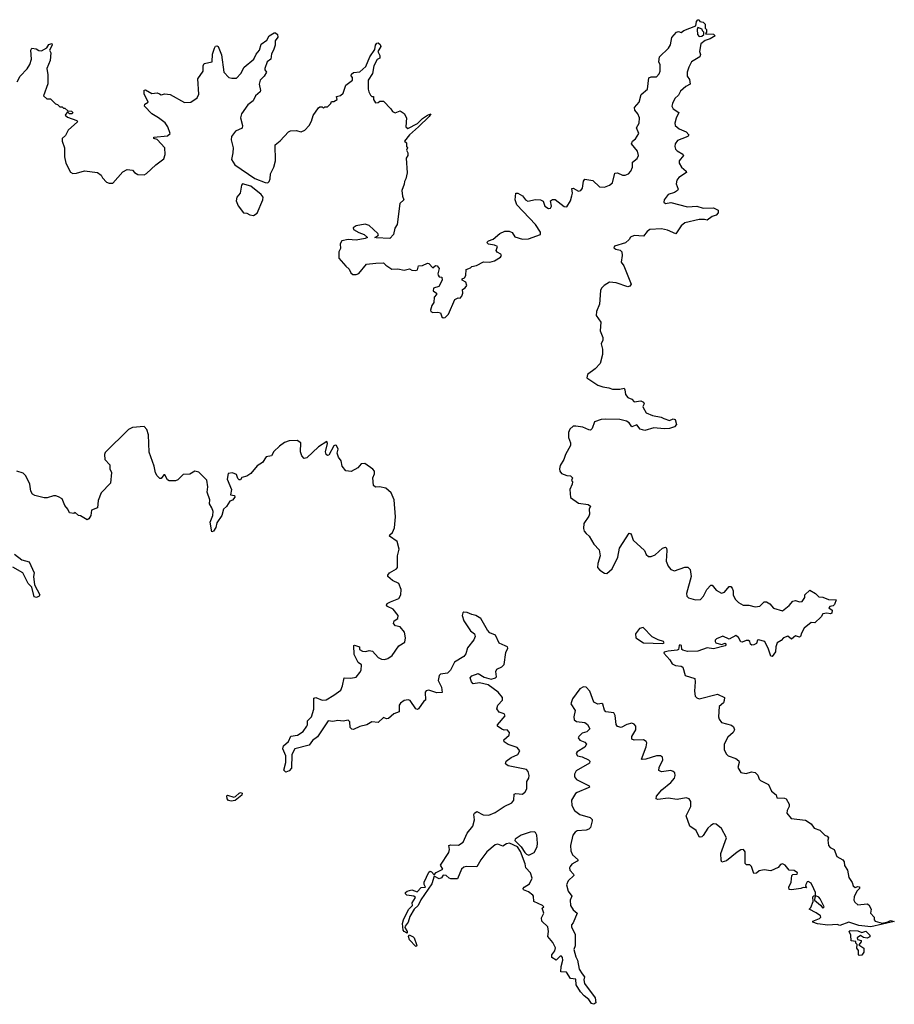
# Model space of a CAD drawing. Extents: x 2219101 to 2444320, y 201258 to 358766.
# Tile 97 of 256: x 2321378 to 2328105, y 258394 to 265970. Entities that reach past the tile are written whole.
import ezdxf

# ---------------------------------------------------------------- set-up
doc = ezdxf.new("R2010")
doc.units = 0

msp = doc.modelspace()

# ---------------------------------------------------------------- linework, layer by layer
at = {"layer": '0CON10XD'}
for points in [[(2325625.8, 264615), (2325630, 264635), (2325625, 264670), (2325635, 264672.5), (2325675, 264650), (2325693.6, 264656.4), (2325705.8, 264674.2), (2325713.6, 264726.4), (2325725, 264742.5), (2325785, 264732), (2325836.7, 264685), (2325875, 264680.8), (2325915, 264695.8), (2325938, 264715), (2325955, 264788.8), (2325975, 264790.6), (2326015, 264774.4), (2326035, 264772.9), (2326060, 264785), (2326078.1, 264805), (2326090, 264835), (2326092, 264875), (2326128.3, 264901.7), (2326137.1, 264925), (2326128.7, 264958.7), (2326082.5, 265015), (2326091.9, 265035), (2326115.5, 265054.5), (2326141.2, 265095), (2326121.9, 265138.1), (2326142.9, 265175), (2326144.3, 265215), (2326132.5, 265245), (2326110, 265275), (2326106.2, 265295), (2326143.1, 265335), (2326158.8, 265395), (2326206, 265435), (2326217.7, 265522.3), (2326235, 265529.2), (2326275, 265531.2), (2326295.7, 265554.3), (2326303.8, 265575), (2326303, 265623), (2326294.1, 265645.9), (2326300, 265685), (2326368, 265752), (2326384.1, 265775.9), (2326395, 265832.5), (2326430, 265875), (2326445, 265878.8), (2326465, 265872.5), (2326485, 265888), (2326578.3, 265921.7), (2326583.8, 265955), (2326595, 265970), (2326605, 265970), (2326610, 265955), (2326635, 265950), (2326650, 265935), (2326650, 265905), (2326660, 265895), (2326660, 265875), (2326651.7, 265861.7), (2326715, 265857.5), (2326727.5, 265845), (2326687.7, 265822.3), (2326649.3, 265810.7), (2326616.4, 265783.6), (2326607.5, 265725), (2326613, 265703), (2326610, 265685), (2326546, 265645), (2326524.5, 265605.5), (2326511.4, 265565), (2326512.9, 265535), (2326530.9, 265510.9), (2326536, 265474), (2326502.5, 265455), (2326461.1, 265418.9), (2326445, 265388.8), (2326416, 265364), (2326398, 265325), (2326394.2, 265305), (2326403.8, 265285), (2326447.5, 265255), (2326427.3, 265212.7), (2326418, 265175), (2326420, 265155), (2326450.3, 265130.3), (2326505, 265106.2), (2326523.3, 265085), (2326520, 265075), (2326505, 265066), (2326438.3, 265041.7), (2326418.8, 265015), (2326416.2, 264995), (2326422, 264975), (2326435, 264960.8), (2326478.8, 264935), (2326483.8, 264925), (2326450.8, 264885), (2326449.2, 264865), (2326469.2, 264835), (2326503.8, 264805), (2326506.2, 264795), (2326447.5, 264755), (2326431.4, 264735), (2326427.9, 264707.9), (2326442, 264665), (2326436.2, 264655), (2326415, 264639.2), (2326365, 264623.8), (2326333.8, 264585), (2326331.2, 264565), (2326344.5, 264554.5), (2326385, 264562.5), (2326515, 264530.9), (2326585, 264535.5), (2326635, 264520.6), (2326715, 264521.2), (2326750, 264505), (2326750, 264485), (2326733.6, 264466.4), (2326705, 264456.2), (2326665, 264426.7), (2326645, 264432.5), (2326605, 264431.4), (2326495, 264406.2), (2326466.7, 264385), (2326425, 264323.3), (2326359.5, 264349.5), (2326315, 264360), (2326225, 264355.8), (2326205, 264341.2), (2326175, 264303.3), (2326105, 264310), (2326075, 264297.5), (2326065, 264280), (2326036.1, 264253.9), (2325953.2, 264226.8), (2325948.8, 264215), (2325963.3, 264205), (2325995.8, 264195.8), (2326010, 264185), (2326012.5, 264155), (2326003.8, 264105), (2326023.3, 264075), (2326080, 263935), (2326071.2, 263918.8), (2326054.5, 263915.5), (2325965, 263946.2), (2325915, 263951.2), (2325873.3, 263925), (2325853.3, 263905), (2325844.1, 263885.9), (2325838.3, 263781.7), (2325813.3, 263725), (2325812.5, 263695), (2325847, 263643), (2325842.5, 263575), (2325862.5, 263525), (2325862.5, 263505), (2325850, 263475), (2325860, 263435), (2325860, 263395), (2325842.5, 263325), (2325805, 263282.5), (2325745, 263240), (2325740, 263215), (2325825, 263156.7), (2325863.9, 263143.9), (2325908.3, 263138.3), (2325937, 263127), (2325993, 263127), (2326026.1, 263136.1), (2326033, 263123), (2326036.7, 263085), (2326054.2, 263064.2), (2326085, 263050), (2326105, 263030), (2326155, 263036.2), (2326176.4, 263026.4), (2326180, 263015), (2326170, 262995), (2326172.5, 262985), (2326197.5, 262945), (2326245, 262924), (2326312.3, 262912.3), (2326332, 262902), (2326375, 262886.7), (2326405, 262900), (2326420, 262895), (2326430, 262855), (2326415, 262837.5), (2326375, 262823.8), (2326335, 262821.2), (2326255, 262830), (2326185, 262808), (2326150, 262820), (2326125, 262852.5), (2326085, 262837.5), (2326065, 262867.5), (2326045, 262881.2), (2325993.6, 262893.6), (2325885, 262896.7), (2325850, 262895), (2325800, 262875), (2325780, 262825), (2325767, 262813), (2325755, 262813.3), (2325710, 262835), (2325655, 262843.3), (2325635, 262842.5), (2325609.3, 262820.7), (2325600, 262795), (2325600, 262755), (2325613.3, 262715), (2325613.3, 262695), (2325576.7, 262625), (2325563.3, 262585), (2325535, 262540), (2325530, 262515), (2325533.3, 262495), (2325545, 262477.5), (2325585, 262463.8), (2325615, 262461.2), (2325630, 262445), (2325622.5, 262425), (2325630, 262415), (2325626.7, 262395), (2325608.8, 262355), (2325614.2, 262294.2), (2325675, 262251.2), (2325749.3, 262239.3), (2325767, 262227), (2325757, 262203), (2325760, 262165), (2325755, 262150), (2325716.4, 262093.6), (2325713.9, 262053.9), (2325720, 262035), (2325736, 262016), (2325756.7, 261995), (2325792.5, 261935), (2325835, 261890), (2325843.3, 261845), (2325823.3, 261785), (2325822.5, 261755), (2325840, 261735), (2325875, 261712.5), (2325895, 261710), (2325936, 261745), (2325978, 261835), (2325991.2, 261905), (2326065, 262020), (2326075, 262017.5), (2326083.6, 262003.6), (2326097.5, 261965), (2326182.5, 261885), (2326197.5, 261855), (2326215, 261840), (2326235, 261840), (2326265, 261852.5), (2326321.2, 261905), (2326345, 261912.5), (2326353.6, 261903.6), (2326356.2, 261885), (2326351.2, 261805), (2326366.2, 261765), (2326385, 261740), (2326415, 261730), (2326495, 261757.5), (2326517, 261757), (2326535, 261740), (2326543.3, 261685), (2326506.7, 261555), (2326510, 261535), (2326521.7, 261521.7), (2326575, 261506.7), (2326615, 261510), (2326637.5, 261535), (2326663.9, 261586.1), (2326695, 261620), (2326705, 261620), (2326735, 261580), (2326775, 261557.5), (2326800, 261565), (2326835, 261610), (2326848.3, 261608.3), (2326857.5, 261595), (2326866.4, 261576.4), (2326866.7, 261545), (2326881.7, 261511.7), (2326907.5, 261485), (2326942.5, 261465), (2326985, 261466.2), (2327035, 261452.5), (2327071.7, 261458.3), (2327105, 261490), (2327121.7, 261491.7), (2327146.4, 261476.4), (2327175, 261443.3), (2327245, 261420.6), (2327297.5, 261462.5), (2327325, 261496), (2327345, 261500), (2327375, 261491.2), (2327396.1, 261493.9), (2327417, 261523), (2327417.5, 261545), (2327455, 261580), (2327500, 261555), (2327525, 261530), (2327555, 261527.5), (2327598.3, 261508.3), (2327657.5, 261505), (2327645, 261470), (2327635, 261460), (2327610, 261455), (2327602.5, 261445), (2327627, 261427), (2327625, 261402.5), (2327615, 261397.5), (2327585, 261402.5), (2327555, 261397.5), (2327542.5, 261375), (2327495, 261330), (2327465, 261332.5), (2327412.7, 261287.3), (2327390, 261250), (2327383.8, 261225), (2327375, 261218), (2327345, 261228.8), (2327315, 261202.5), (2327285, 261225.7), (2327252, 261215), (2327235, 261194), (2327204.2, 261175.8), (2327193.8, 261145), (2327191.2, 261105), (2327165, 261070), (2327155, 261072.5), (2327137.6, 261127.6), (2327108.8, 261185), (2327061.2, 261198.8), (2327052.5, 261195), (2327045, 261171.4), (2327025, 261160), (2327008.3, 261158.3), (2326998, 261165), (2326993.3, 261185), (2326982.3, 261192.3), (2326965, 261194), (2326935, 261181.2), (2326925, 261183.3), (2326907.4, 261217.4), (2326885, 261231.8), (2326833.5, 261203.5), (2326785, 261225.8), (2326737.5, 261205), (2326727.5, 261195), (2326726.7, 261185), (2326732.5, 261175), (2326775, 261163.8), (2326805, 261172), (2326810.8, 261165), (2326805, 261151.9), (2326715, 261128.5), (2326665, 261136.4), (2326595, 261112.5), (2326515, 261109.4), (2326478.2, 261118.2), (2326471.4, 261125), (2326469.2, 261155), (2326455, 261159.4), (2326449.2, 261155), (2326444.6, 261125.4), (2326435, 261119.1), (2326365, 261111.8), (2326335, 261102.5), (2326331.2, 261095), (2326378.8, 261045), (2326396.7, 261015), (2326421.2, 261001.2), (2326465, 260996.2), (2326477.7, 260987.7), (2326497.5, 260925), (2326570, 260900), (2326573.8, 260875), (2326567.7, 260802.3), (2326574, 260765), (2326585, 260751.2), (2326605, 260743.8), (2326745, 260780), (2326800, 260755), (2326797.5, 260732.5), (2326790, 260715), (2326758, 260685), (2326753.8, 260605), (2326758.3, 260588.3), (2326775, 260563.3), (2326853, 260543), (2326868.3, 260528.3), (2326876.2, 260505), (2326866.7, 260485), (2326825, 260450), (2326796.2, 260395), (2326796.2, 260355), (2326811.7, 260321.7), (2326827.5, 260305), (2326885.9, 260285.9), (2326908.3, 260268.3), (2326911.2, 260255), (2326900.8, 260215), (2326925, 260178.8), (2326965, 260169.2), (2327006.4, 260183.6), (2327035, 260177.5), (2327056.1, 260156.1), (2327066.4, 260126.4), (2327076.1, 260116.1), (2327137.5, 260085), (2327160, 260035), (2327197, 260007), (2327201.7, 259981.7), (2327260.7, 259980.7), (2327273.9, 259973.9), (2327296.2, 259935), (2327296.2, 259915), (2327280, 259885), (2327278.8, 259865), (2327312.5, 259825), (2327421.7, 259811.7), (2327465, 259782.5), (2327488.3, 259748.3), (2327532.5, 259735), (2327570, 259695), (2327588.3, 259688.3), (2327600, 259675), (2327593.8, 259656.2), (2327600, 259615), (2327611.4, 259601.4), (2327643.3, 259585), (2327661.7, 259531.7), (2327710, 259505), (2327719.3, 259489.3), (2327721.7, 259461.7), (2327745.9, 259425.9), (2327755, 259370), (2327781.7, 259331.7), (2327787.5, 259305), (2327805, 259292.5), (2327825, 259300), (2327837, 259297), (2327836.7, 259285), (2327817.5, 259265), (2327795, 259220), (2327793.3, 259195), (2327800.7, 259180.7), (2327825, 259160), (2327895, 259166.7), (2327909.3, 259159.3), (2327926.4, 259126.4), (2327922.5, 259095), (2327950, 259065), (2327950, 259045), (2327957.5, 259035), (2328012.5, 259017.5), (2328055, 259027.5), (2328075, 259040), (2328105, 259032.5), (2327925, 258990.9), (2327831.5, 259001.5), (2327756.2, 259026.2), (2327685, 259000), (2327665, 259007.8), (2327595, 259003.8), (2327515, 259012.9), (2327477.5, 259025), (2327477.5, 259035), (2327530, 259055), (2327540, 259065), (2327536.7, 259075), (2327505, 259097.5), (2327450, 259125), (2327461.7, 259138.3), (2327480, 259185), (2327478.3, 259221.7), (2327485, 259230), (2327498.3, 259231.7), (2327499.2, 259255), (2327487.1, 259282.9)], [(2321357.3, 265492.7), (2321381.2, 265535), (2321435, 265592.5), (2321456.7, 265625), (2321468.8, 265665), (2321463.8, 265736.2), (2321470, 265750), (2321505, 265746.2), (2321525, 265733.3), (2321545, 265730), (2321585, 265752.5), (2321600.9, 265779.1), (2321625, 265787.5), (2321626, 265775), (2321607.5, 265735), (2321617.5, 265715), (2321612, 265655), (2321586.2, 265595), (2321594, 265545), (2321593, 265477), (2321561.2, 265385), (2321585, 265360), (2321615, 265360), (2321651.7, 265321.7), (2321668.3, 265318.3), (2321685, 265300), (2321705, 265300), (2321715, 265290), (2321725, 265290), (2321748.3, 265268.3), (2321776.1, 265266.1), (2321787.5, 265255), (2321780, 265245), (2321760, 265245), (2321745, 265260), (2321727.5, 265235), (2321745, 265221.2), (2321817.5, 265195), (2321822.5, 265185), (2321750.5, 265119.5), (2321730.7, 265079.3), (2321703.3, 265055), (2321703.6, 265036.4), (2321722.5, 264985), (2321722.9, 264915), (2321733.6, 264866.4), (2321767.7, 264797.7), (2321785, 264786.2), (2321815, 264788), (2321875.9, 264805.9), (2321975, 264793.3), (2322003.9, 264773.9), (2322015, 264752.5), (2322045, 264720), (2322065, 264712.5), (2322095, 264712.5), (2322170.7, 264799.3), (2322203, 264817), (2322245, 264812.5), (2322260, 264795), (2322285, 264780), (2322335, 264776.2), (2322354.1, 264785.9), (2322425, 264853.3), (2322485, 264900), (2322497.7, 264932.3), (2322493.8, 264985), (2322435, 265047.5), (2322410, 265055), (2322410, 265065), (2322515, 265077.5), (2322535.8, 265095), (2322517.5, 265145), (2322495.4, 265175.4), (2322445.8, 265215.8), (2322395, 265246.7), (2322338, 265305), (2322341.2, 265318.8), (2322366.7, 265335), (2322335, 265400), (2322335, 265427.5), (2322345, 265430), (2322395, 265401.2), (2322435, 265406.2), (2322451.7, 265398.3), (2322465, 265392.5), (2322495, 265400), (2322535, 265393.8), (2322645, 265333.8), (2322695, 265336.7), (2322742.4, 265367.6), (2322755.9, 265395.9), (2322746.7, 265515), (2322790, 265575), (2322790, 265615), (2322796.7, 265633.3), (2322856.7, 265645), (2322861.2, 265705), (2322875, 265750), (2322884.2, 265765.8), (2322895, 265768.8), (2322905, 265762.5), (2322929.3, 265699.3), (2322948.8, 265565), (2322986.4, 265526.4), (2323009.3, 265519.3), (2323045, 265520.8), (2323078.9, 265555), (2323104.5, 265605.5), (2323178, 265665), (2323197.5, 265705), (2323220.8, 265735), (2323235, 265781.2), (2323278.3, 265811.7), (2323296.7, 265845), (2323335, 265870), (2323345, 265870), (2323360, 265855), (2323362.5, 265835), (2323343, 265807), (2323342.5, 265775), (2323330, 265735), (2323313.6, 265706.4), (2323310, 265665), (2323280, 265645), (2323263.3, 265595), (2323263.3, 265585), (2323276.2, 265566.2), (2323256.7, 265535), (2323226.1, 265503.9), (2323220, 265475), (2323230, 265425), (2323226.7, 265415), (2323192.5, 265385), (2323173.3, 265345), (2323132, 265315), (2323084, 265245), (2323076.2, 265215), (2323092.5, 265155), (2323087.5, 265135), (2323037.7, 265112.3), (2323007.7, 265072.3), (2323004, 265045), (2323019.2, 264985), (2323018, 264945), (2323005.7, 264895), (2323033.3, 264853.3), (2323187.2, 264747.2), (2323265, 264716.7), (2323285, 264716), (2323296, 264725), (2323304, 264745), (2323306.2, 264785), (2323332, 264835), (2323345.8, 264885), (2323341.7, 265008.3), (2323381.7, 265038.3), (2323445, 265107.5), (2323460, 265115), (2323503.6, 265116.4), (2323543.6, 265106.4), (2323570.5, 265119.5), (2323603.8, 265155), (2323621.4, 265188.6), (2323635, 265232.5), (2323675, 265292.5), (2323685, 265300), (2323705, 265300), (2323715, 265290), (2323725, 265300), (2323745, 265300), (2323770, 265325), (2323775, 265340), (2323795, 265340), (2323820, 265355), (2323815, 265380), (2323845, 265387.5), (2323866.4, 265403.6), (2323886.7, 265465), (2323936.7, 265505), (2323936.7, 265525), (2323927, 265537), (2323929.3, 265550.7), (2323945, 265563.3), (2323995, 265570), (2324039.1, 265610.9), (2324071.9, 265685), (2324108.9, 265741.1), (2324115.5, 265775), (2324125, 265789.4), (2324135, 265792.9), (2324150, 265780), (2324156, 265765), (2324132, 265725), (2324147.5, 265695), (2324147.5, 265675), (2324127, 265663), (2324101.2, 265615), (2324092.5, 265555), (2324058.8, 265505), (2324057.5, 265435), (2324062.5, 265415), (2324075, 265390), (2324085, 265380), (2324098.3, 265378.3), (2324100, 265355), (2324115, 265330), (2324135, 265332.5), (2324147, 265343), (2324175, 265342.5), (2324232.5, 265285), (2324245, 265262.5), (2324265, 265252.5), (2324305, 265267.5), (2324335, 265247.5), (2324352.5, 265215), (2324348.8, 265145), (2324363.6, 265133.6), (2324438.4, 265171.6), (2324475, 265209.1), (2324515, 265236.4), (2324540, 265245), (2324527.1, 265225), (2324445.3, 265144.7), (2324375.7, 265085), (2324337.5, 265035), (2324351.7, 265021.7), (2324352.5, 264995), (2324360, 264985), (2324352.5, 264965), (2324362.5, 264945), (2324362.5, 264925), (2324350, 264905), (2324357.7, 264792.3), (2324348.8, 264745), (2324336.7, 264725), (2324336, 264705), (2324317.5, 264655), (2324321.7, 264611.7), (2324332.5, 264585), (2324300.8, 264555), (2324282, 264395), (2324263.1, 264366.9), (2324252.3, 264317.7), (2324225, 264286.7), (2324120.7, 264290.7), (2324110, 264295), (2324133, 264307), (2324137.5, 264315), (2324132.5, 264325), (2324065, 264387.5), (2324035, 264396.2), (2323965, 264383.8), (2323942, 264368), (2323946.2, 264355), (2323985, 264331.4), (2324028.3, 264318.3), (2324052.5, 264295), (2324034.2, 264285.8), (2323965, 264274.4), (2323905, 264280), (2323855, 264268.8), (2323843.3, 264245), (2323845, 264210), (2323833.3, 264185), (2323832.5, 264135), (2323885, 264073.8), (2323911.7, 264051.7), (2323925, 264022.5), (2323940.7, 264010.7), (2323965, 264010), (2323985, 264017.5), (2324045, 264088), (2324117, 264097), (2324175, 264100), (2324195, 264080), (2324241.2, 264051.2), (2324285, 264053.3), (2324335, 264043.3), (2324375, 264053.3), (2324395, 264043.3), (2324425, 264040), (2324436.2, 264045), (2324445, 264076.2), (2324475, 264079.2), (2324514.1, 264095.9), (2324525, 264094), (2324555, 264061.2), (2324575, 264077.5), (2324588.8, 264075), (2324604, 264055), (2324594, 264015), (2324596.7, 264005), (2324605, 263992.5), (2324625, 263990), (2324627.5, 263965), (2324601.7, 263918.3), (2324560, 263905), (2324557.5, 263885), (2324582.5, 263865), (2324582.5, 263855), (2324566.1, 263833.9), (2324562.5, 263795), (2324548.3, 263771.7), (2324537.5, 263735), (2324540, 263725), (2324555, 263717.5), (2324595, 263720), (2324613.3, 263713.3), (2324624.2, 263685), (2324635, 263676.2), (2324650.7, 263679.3), (2324677, 263703), (2324724.1, 263815.9), (2324750.7, 263829.3), (2324765, 263827.5), (2324778.3, 263841.7), (2324786.2, 263865), (2324783.3, 263895), (2324805, 263906.2), (2324815.8, 263925), (2324809.2, 263949.2), (2324780, 263965), (2324780, 263975), (2324800, 263985), (2324809.3, 264000.7), (2324811.7, 264048.3), (2324845, 264060), (2324855, 264070), (2324891.7, 264078.3), (2324945, 264107.5), (2324995, 264103.3), (2325030, 264115), (2325076.4, 264143.6), (2325082.5, 264155), (2325077.5, 264165), (2325050.5, 264180.5), (2325042.5, 264195), (2325052.5, 264225), (2325030, 264235), (2324982.7, 264242.7), (2324970, 264255), (2324982.3, 264267.7), (2325018.3, 264281.7), (2325070, 264325), (2325108.3, 264341.7), (2325141.7, 264341.7), (2325165, 264332.5), (2325185, 264300), (2325245, 264281.9), (2325292.5, 264285), (2325383.6, 264316.4), (2325383.3, 264335), (2325345, 264393.8), (2325202, 264545), (2325188.8, 264585), (2325193.6, 264636.4), (2325210, 264635), (2325245, 264614.2), (2325268.1, 264585), (2325285, 264574.5), (2325345, 264585.8), (2325384.2, 264584.2), (2325403.6, 264573.6), (2325417.5, 264535), (2325445, 264517.5), (2325459.3, 264520.7), (2325467.5, 264535), (2325460, 264575), (2325475, 264586.7), (2325495.9, 264585.9), (2325565, 264532.5), (2325585, 264530), (2325615, 264576.7), (2325625.8, 264615)], [(2326605, 265840), (2326625, 265842.5), (2326640, 265855), (2326640, 265875), (2326630, 265885), (2326628.3, 265898.3), (2326595, 265910), (2326587.5, 265895), (2326590, 265855), (2326605, 265840)], [(2323175, 264462.5), (2323205, 264482.5), (2323248, 264585), (2323249.4, 264605), (2323235.7, 264625.7), (2323155, 264688.5), (2323092.5, 264707.5), (2323083.9, 264696.1), (2323073.3, 264635), (2323047.5, 264605), (2323042.5, 264575), (2323057.5, 264537.5), (2323100, 264485), (2323125, 264482.5), (2323148.3, 264468.3), (2323175, 264462.5)], [(2324246, 261656), (2324210, 261685), (2324210, 261695), (2324222.5, 261715), (2324276.1, 261743.9), (2324283.3, 261755), (2324283.8, 261845), (2324296.7, 261895), (2324280, 261955), (2324223.3, 261995), (2324223.9, 262006.1), (2324245.9, 262024.1), (2324259.7, 262060.3), (2324268, 262145), (2324258.8, 262275), (2324235, 262330), (2324195, 262366), (2324145, 262376.7), (2324113.6, 262373.6), (2324100, 262385), (2324093.8, 262445), (2324106.7, 262475), (2324107.5, 262495), (2324095, 262512.5), (2324032.5, 262555), (2324005, 262553.8), (2323977.3, 262522.7), (2323926.4, 262493.6), (2323885, 262500), (2323856.7, 262535), (2323850, 262575), (2323830, 262605), (2323820, 262635), (2323826.2, 262665), (2323815, 262692.5), (2323805, 262697.5), (2323795, 262690), (2323755, 262618.8), (2323745, 262616), (2323734.6, 262624.6), (2323728.9, 262645), (2323745, 262710), (2323740, 262725), (2323676.1, 262683.9), (2323585, 262600), (2323565, 262592.5), (2323548.8, 262615), (2323536.7, 262645), (2323540, 262715), (2323513, 262733), (2323450.8, 262729.2), (2323415, 262716.7), (2323375, 262688.8), (2323332.1, 262647.9), (2323315, 262613.8), (2323273.6, 262606.4), (2323245, 262562.5), (2323203.6, 262536.4), (2323155, 262477.5), (2323125, 262457.5), (2323085, 262447.5), (2323075, 262430), (2323065, 262430), (2323055, 262440), (2323045, 262470), (2323015, 262482.5), (2322981.7, 262478.3), (2322972.5, 262435), (2323007.5, 262355), (2323000, 262315), (2323028.8, 262308.8), (2323031.2, 262295), (2323015.6, 262274.4), (2322993.4, 262266.6), (2322967.5, 262225), (2322946.4, 262203.6), (2322933.3, 262155), (2322895, 262097.5), (2322885, 262062.5), (2322867.5, 262035), (2322855, 262030), (2322842, 262105), (2322862.5, 262155), (2322865.7, 262185.7), (2322856.2, 262215), (2322836.2, 262245), (2322840, 262275), (2322818.8, 262335), (2322823.8, 262375), (2322817.3, 262427.3), (2322755, 262487.5), (2322725, 262496.7), (2322685, 262473.3), (2322635, 262470), (2322595, 262430), (2322577, 262423), (2322528.3, 262421.7), (2322515, 262430), (2322495, 262467.5), (2322485, 262467.5), (2322465, 262440), (2322455, 262440), (2322435, 262460), (2322423, 262483), (2322412.5, 262535), (2322373.6, 262643.6), (2322367.5, 262775), (2322356.7, 262816.7), (2322335, 262840), (2322245, 262832.5), (2322215, 262817.5), (2322035, 262640), (2322030, 262625), (2322032.5, 262585), (2322070, 262545), (2322070, 262515), (2322082.5, 262485), (2322077, 262403), (2322005, 262330), (2321980.7, 262269.3), (2321976.2, 262213.8), (2321930, 262195), (2321924, 262156), (2321909.3, 262130.7), (2321897, 262123), (2321845, 262152.5), (2321830, 262155), (2321805, 262177.5), (2321795, 262170), (2321760, 262175), (2321746.7, 262205), (2321725, 262232.5), (2321705, 262282.5), (2321675, 262300), (2321655, 262307.5), (2321636.4, 262306.4), (2321589.3, 262290.7), (2321565, 262290), (2321495, 262308.8), (2321475, 262320), (2321463.6, 262343.6), (2321456.2, 262395), (2321425, 262460), (2321405, 262480), (2321355, 262496.2)], [(2321338.7, 261858.7), (2321395, 261813.8), (2321449.3, 261799.3), (2321488.8, 261715), (2321482.5, 261685), (2321492.2, 261622.2), (2321531.2, 261545), (2321526.4, 261533.6), (2321505.8, 261524.2), (2321489.3, 261529.3), (2321470, 261605), (2321441.6, 261631.6), (2321402, 261715), (2321325, 261757.5)], [(2327487.1, 259282.9), (2327465, 259327.5), (2327441.2, 259338.8), (2327433.9, 259336.1), (2327423.3, 259315), (2327422.5, 259302.5), (2327430, 259290), (2327405, 259292.5), (2327385.9, 259284.1), (2327315, 259274), (2327296.7, 259276.7), (2327294, 259295), (2327310.8, 259335), (2327317.5, 259385), (2327325, 259392.5), (2327357.5, 259395), (2327360, 259405), (2327335, 259423.8), (2327297, 259427), (2327265.2, 259465.2), (2327245.8, 259474.2), (2327230.5, 259469.5), (2327212.3, 259447.7), (2327155, 259422), (2327105, 259428), (2327065, 259420), (2327045, 259403.3), (2327025, 259400), (2327007.5, 259455), (2326995, 259467.5), (2326968.3, 259468.3), (2326958.3, 259478.3), (2326957.3, 259567.3), (2326945, 259586), (2326925, 259582), (2326896.7, 259565), (2326815, 259498), (2326777.5, 259487.5), (2326772, 259502), (2326771.1, 259555), (2326813.3, 259675), (2326775.9, 259745.9), (2326735, 259781.2), (2326715, 259782), (2326695, 259770), (2326671.7, 259748.3), (2326635, 259693.3), (2326625, 259683.3), (2326610.7, 259680.7), (2326603.9, 259683.9), (2326581.7, 259731.7), (2326532.5, 259765), (2326503.3, 259845), (2326538.9, 259915), (2326540, 259955), (2326528, 259975), (2326505, 259981.9), (2326435, 259970.6), (2326365, 259979.2), (2326285, 259968.8), (2326272.5, 259975), (2326276.2, 259995), (2326317.1, 260045), (2326385, 260100.8), (2326414.3, 260135), (2326420, 260155), (2326415.6, 260175), (2326405, 260185.7), (2326385, 260191.9), (2326315, 260182), (2326293.8, 260193.8), (2326297.5, 260215), (2326325.7, 260275), (2326321.2, 260295), (2326307.5, 260305), (2326275, 260305.7), (2326195, 260279.2), (2326166.7, 260276.7), (2326161.2, 260281.2), (2326196.5, 260375), (2326201.4, 260405), (2326197.5, 260415), (2326175, 260428.1), (2326105, 260426), (2326086.7, 260435), (2326086.2, 260455), (2326117.1, 260505), (2326117.1, 260535), (2326105, 260550.8), (2326085, 260557.5), (2326046.4, 260546.4), (2326005, 260524), (2325975, 260531.2), (2325965.8, 260545.8), (2325956.6, 260616.6), (2325947.3, 260637.3), (2325885, 260643.8), (2325876.1, 260656.1), (2325863, 260703), (2325855, 260707.5), (2325823.6, 260703.6), (2325795, 260718.8), (2325762.7, 260802.7), (2325735, 260833.3), (2325713.9, 260836.1), (2325685, 260822.5), (2325630, 260745), (2325616.2, 260705), (2325650, 260655), (2325640, 260605), (2325641.7, 260581.7), (2325660.9, 260570.9), (2325725, 260562), (2325745, 260546.2), (2325763.3, 260515), (2325738.8, 260491.2), (2325705, 260480), (2325677.5, 260455), (2325672.5, 260445), (2325686.1, 260426.1), (2325725, 260410), (2325736.7, 260395), (2325725, 260373.3), (2325665, 260336.7), (2325657.5, 260325), (2325667.5, 260305), (2325705, 260298.8), (2325752.5, 260275), (2325762.5, 260265), (2325761.7, 260248.3), (2325658.3, 260191.7), (2325643.9, 260163.9), (2325646, 260145), (2325661.2, 260125), (2325757.5, 260075), (2325760, 260065), (2325750.7, 260059.3), (2325665, 260023.8), (2325653.8, 260015), (2325622.9, 259965), (2325624.3, 259925), (2325645, 259886), (2325685, 259854.2), (2325765, 259831.2), (2325780, 259815), (2325780, 259805), (2325767.5, 259755), (2325755, 259742.5), (2325735, 259733.3), (2325665, 259728.8), (2325650.3, 259719.7), (2325632, 259695), (2325613.1, 259615), (2325615.7, 259575), (2325629.2, 259545), (2325672.5, 259505), (2325666.7, 259495), (2325625, 259471.2), (2325611.2, 259455), (2325606.7, 259445), (2325610, 259425), (2325636.7, 259395), (2325638.8, 259385), (2325596.2, 259345), (2325584.2, 259314.2), (2325597.5, 259265), (2325623.8, 259225), (2325611.4, 259195), (2325613.3, 259153.3), (2325635, 259120), (2325666.7, 259096.7), (2325635, 259020), (2325622.5, 259005), (2325623, 258987), (2325650, 258935), (2325650, 258845), (2325640, 258815), (2325655, 258760), (2325669.2, 258735), (2325681.2, 258665), (2325705, 258628), (2325722.5, 258605), (2325716.4, 258583.6), (2325720.8, 258555), (2325803.6, 258445), (2325810, 258405), (2325795, 258394.2), (2325775, 258400), (2325755, 258432), (2325719.3, 258459.3), (2325691.4, 258491.4), (2325658.1, 258545), (2325655, 258587.5), (2325615, 258592.5), (2325582.5, 258642.5), (2325540, 258645), (2325542.5, 258685), (2325555.9, 258734.1), (2325553.3, 258755), (2325545, 258763.3), (2325535, 258763.3), (2325505, 258733.3), (2325470, 258755), (2325470, 258775), (2325493.8, 258805), (2325498.3, 258828.3), (2325478.8, 258868.8), (2325438.8, 258915), (2325444.4, 258955.6), (2325440.5, 258990.5), (2325394.2, 259035), (2325390.8, 259059.2), (2325408.8, 259095), (2325396.7, 259133.3), (2325410, 259145), (2325400, 259155), (2325332.5, 259185), (2325330, 259225), (2325323.3, 259235), (2325290, 259260), (2325253.3, 259275), (2325250, 259285), (2325256.7, 259295), (2325299.2, 259320.8), (2325318.9, 259365), (2325306.9, 259406.9), (2325269.6, 259445), (2325266.2, 259475), (2325230.6, 259570.6), (2325206.4, 259606.4), (2325145, 259633.1), (2325121.1, 259628.9), (2325095, 259610), (2325055, 259625.7), (2325035, 259620.8), (2324971.8, 259568.2), (2324924, 259505), (2324895, 259452.5), (2324815, 259454), (2324795, 259448.8), (2324776.7, 259435), (2324745, 259360), (2324695, 259360), (2324680, 259365), (2324657.5, 259385), (2324635, 259387.1), (2324623, 259367), (2324605, 259358.8), (2324565, 259380), (2324548.3, 259321.7), (2324462.2, 259197.8), (2324442.1, 259155), (2324412.7, 259127.3), (2324379.7, 259070.3), (2324366.2, 259025), (2324341.4, 258995), (2324340, 258985), (2324357.9, 258955), (2324357.3, 258942.7), (2324335, 258953.3), (2324328.1, 258965), (2324323.1, 259015), (2324330, 259045), (2324367.3, 259122.7), (2324400, 259155), (2324396.7, 259175), (2324422.5, 259215), (2324410, 259225), (2324356.2, 259235), (2324344, 259245), (2324344.3, 259255), (2324358, 259265), (2324395, 259274.5), (2324435, 259258.8), (2324465, 259293.3), (2324500, 259295), (2324488, 259315), (2324487.5, 259335), (2324525, 259410), (2324535, 259417.5), (2324545, 259413.3), (2324565, 259390), (2324580.7, 259409.3), (2324633.3, 259435), (2324613.8, 259465), (2324677.9, 259562.1), (2324682.5, 259585), (2324677.5, 259615), (2324695, 259621.2), (2324751.7, 259618.3), (2324787.8, 259642.2), (2324819.6, 259710.4), (2324864.2, 259765), (2324875.9, 259814.1), (2324871.2, 259855), (2324876.7, 259865), (2324895, 259876.7), (2324941.7, 259851.7), (2324985, 259849.2), (2325035, 259869.4), (2325105, 259916.9), (2325163.8, 259945), (2325177.5, 259965), (2325180, 260010), (2325194.3, 260015.7), (2325245, 260010), (2325265, 260028.8), (2325277.3, 260052.7), (2325278.8, 260108.8), (2325292.9, 260135), (2325295.6, 260155), (2325287.8, 260185), (2325275, 260201.4), (2325135, 260228.8), (2325113.3, 260245), (2325120, 260265), (2325157.1, 260292.9), (2325208, 260315), (2325223.3, 260345), (2325205, 260370), (2325134.2, 260394.2), (2325103.6, 260413.6), (2325101.7, 260428.3), (2325143.3, 260465), (2325145.9, 260485.9), (2325126.1, 260506.1), (2325105, 260503.3), (2325085, 260510), (2325053.3, 260535), (2325053.3, 260545), (2325112.5, 260615), (2325105, 260630), (2325065, 260642.5), (2325047, 260667), (2325056.2, 260695), (2325091.2, 260735), (2325092, 260755), (2325056.8, 260796.8), (2324981.2, 260851.2), (2324915, 260866.7), (2324865, 260861.2), (2324853.3, 260875), (2324843.3, 260905), (2324855, 260922.5), (2324905, 260940), (2324950, 260910), (2325005, 260896.2), (2325037.5, 260905), (2325046.2, 260915), (2325040, 260955), (2325046.4, 260973.6), (2325085, 260990), (2325105, 261010), (2325118, 261102), (2325132.5, 261135), (2325130, 261145), (2325111.7, 261151.7), (2325065, 261173.3), (2325037.5, 261235), (2324995, 261252.5), (2324975, 261273.3), (2324925, 261363.3), (2324887, 261387), (2324855, 261392.5), (2324819.3, 261409.3), (2324795, 261412.5), (2324785, 261406.7), (2324780, 261385), (2324793.8, 261345), (2324845, 261266.7), (2324876.7, 261245), (2324880, 261225), (2324870.5, 261199.5), (2324822.3, 261137.7), (2324808.8, 261091.2), (2324795, 261070), (2324722.3, 261027.7), (2324691.2, 260965), (2324668.8, 260941.2), (2324615, 260933.3), (2324603.3, 260925), (2324596.7, 260885), (2324622, 260835), (2324626.2, 260793.8), (2324585, 260791.2), (2324525, 260810), (2324503.9, 260806.1), (2324497.5, 260795), (2324500, 260735), (2324485, 260727.5), (2324445, 260666.7), (2324436.4, 260663.6), (2324425, 260667.5), (2324381.2, 260731.2), (2324365, 260736.7), (2324335, 260732), (2324307.8, 260712.2), (2324295.8, 260695), (2324297.5, 260645), (2324255, 260630), (2324215, 260593.3), (2324198.3, 260591.7), (2324175, 260600), (2324135, 260562.5), (2324085, 260566.7), (2324047.5, 260545), (2323995, 260531.2), (2323945, 260507.5), (2323931.7, 260511.7), (2323920, 260525), (2323917, 260567), (2323905, 260580), (2323865, 260572.5), (2323825, 260578.8), (2323785, 260570), (2323750, 260575), (2323667.3, 260452.7), (2323630, 260425), (2323605, 260387.5), (2323495, 260360), (2323471.5, 260315), (2323468.2, 260211.8), (2323449.8, 260190.2), (2323425, 260181.2), (2323410, 260195), (2323424.2, 260255), (2323425.7, 260305), (2323400.7, 260360.7), (2323406.4, 260383.6), (2323445, 260417.5), (2323463.6, 260456.4), (2323515, 260463.8), (2323557.7, 260492.3), (2323586.7, 260535), (2323592.5, 260545), (2323592.5, 260575), (2323621.2, 260605), (2323641.2, 260665), (2323640.8, 260749.2), (2323655, 260753.8), (2323705, 260734.2), (2323735, 260738), (2323795, 260772.5), (2323847.6, 260812.4), (2323861.2, 260845), (2323873.8, 260906.2), (2323925, 260903.8), (2323965, 260910), (2323994.1, 260945.9), (2324003.3, 260965), (2324006.7, 261005), (2323980, 261025), (2323950, 261085), (2323947.5, 261155), (2323951.7, 261158.3), (2323990, 261145), (2323990, 261125), (2324015, 261111.2), (2324040.7, 261109.3), (2324065, 261117.5), (2324090.7, 261110.7), (2324135, 261063.8), (2324159.5, 261049.5), (2324182.7, 261047.3), (2324210, 261055), (2324243, 261077), (2324295, 261151.2), (2324338.8, 261181.2), (2324345.4, 261215), (2324338.3, 261258.3), (2324305, 261298.8), (2324267.5, 261307.5), (2324253.8, 261325), (2324257.5, 261345), (2324286.1, 261363.9), (2324287.5, 261385), (2324251.2, 261435), (2324207.5, 261455), (2324200, 261465), (2324205, 261477.5), (2324229.3, 261490.7), (2324295, 261516.7), (2324310, 261545), (2324310.6, 261585), (2324295, 261632.5), (2324246, 261656)], [(2326325, 261169.4), (2326334, 261175), (2326330, 261185), (2326288.3, 261198.3), (2326242.5, 261222.5), (2326172.3, 261292.3), (2326144.5, 261285.5), (2326114, 261245), (2326116.7, 261215), (2326176.7, 261175), (2326325, 261169.4)], [(2323005, 259957.1), (2322983.2, 259963.2), (2322972.2, 259975), (2322970.9, 259999.1), (2322975, 260002.5), (2323025, 259987.7), (2323037.5, 259992.5), (2323065, 260020), (2323075, 260024.4), (2323090, 260020), (2323085.8, 260004.2), (2323035, 259962.9), (2323005, 259957.1)], [(2325295, 259542), (2325335, 259562.5), (2325358.5, 259605), (2325361.5, 259635), (2325355.5, 259695), (2325345.8, 259715), (2325335, 259720.8), (2325305, 259718.1), (2325235, 259695.6), (2325187.5, 259665), (2325187.1, 259655), (2325235.5, 259605), (2325262.3, 259562.3), (2325275, 259548.9), (2325295, 259542)], [(2327555, 259133.8), (2327565.8, 259145), (2327535.4, 259205), (2327525, 259217.5), (2327501.7, 259228.3), (2327492.5, 259217.5), (2327490, 259195), (2327538, 259158), (2327555, 259133.8)], [(2327835, 258770), (2327830, 258775), (2327829.3, 258809.3), (2327817.5, 258825), (2327820, 258855), (2327810, 258865), (2327808.3, 258878.3), (2327773, 258883), (2327770, 258925), (2327757.5, 258955), (2327765, 258962.5), (2327825, 258958.9), (2327855, 258946.2), (2327885, 258957.1), (2327917.5, 258925), (2327916.4, 258913.6), (2327895, 258902.5), (2327868.3, 258908.3), (2327845, 258922.5), (2327820, 258905), (2327822.5, 258892.5), (2327850, 258885), (2327850, 258875), (2327831.7, 258851.7), (2327870, 258825), (2327870, 258795), (2327855, 258773.3), (2327835, 258770)], [(2324425, 258840), (2324375, 258890.6), (2324368.5, 258915), (2324372.5, 258927.5), (2324405, 258914.5), (2324412.9, 258905), (2324430, 258855), (2324431.2, 258845), (2324425, 258840)]]:
    msp.add_lwpolyline(points, dxfattribs=at)

doc.saveas('drawing.dxf')
